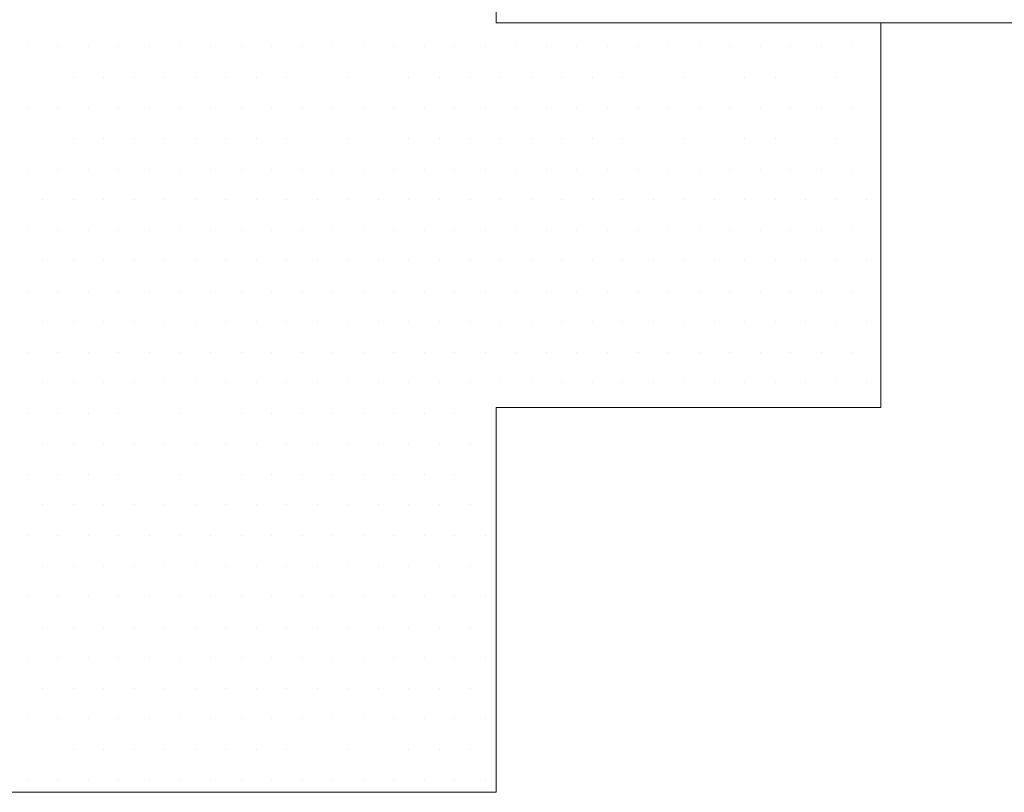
# Model space of a CAD drawing. Header units: metres. Extents: x 7168 to 12828, y 1523 to 3619.
# Tile 97 of 132: x 12085.7 to 12086.98, y 2136.93 to 2137.93. Entities that reach past the tile are written whole.
import ezdxf

# ---------------------------------------------------------------- set-up
doc = ezdxf.new("R2010")
doc.units = ezdxf.units.M
doc.layers.add('CIENKIE', color=4, linetype='Continuous')
doc.layers.add('GRUBE', color=7, linetype='Continuous')

msp = doc.modelspace()

# ---------------------------------------------------------------- linework, layer by layer
at = {"layer": 'CIENKIE', "color": 7, "lineweight": 0}
for p, q in [((12085.7082, 2137.8979, -17586.4959), (12085.7082, 2137.8979, -17586.4959)), ((12085.7479, 2137.8979, -17586.4959), (12085.7479, 2137.8979, -17586.4959)), ((12085.7876, 2137.8979, -17586.4959), (12085.7876, 2137.8979, -17586.4959)), ((12085.8273, 2137.8979, -17586.4959), (12085.8273, 2137.8979, -17586.4959)), ((12085.867, 2137.8979, -17586.4959), (12085.867, 2137.8979, -17586.4959)), ((12085.9066, 2137.8979, -17586.4959), (12085.9066, 2137.8979, -17586.4959)), ((12085.9463, 2137.8979, -17586.4959), (12085.9463, 2137.8979, -17586.4959)), ((12085.986, 2137.8979, -17586.4959), (12085.986, 2137.8979, -17586.4959)), ((12086.0257, 2137.8979, -17586.4959), (12086.0257, 2137.8979, -17586.4959)), ((12086.0654, 2137.8979, -17586.4959), (12086.0654, 2137.8979, -17586.4959)), ((12086.1051, 2137.8979, -17586.4959), (12086.1051, 2137.8979, -17586.4959)), ((12086.1448, 2137.8979, -17586.4959), (12086.1448, 2137.8979, -17586.4959)), ((12086.1845, 2137.8979, -17586.4959), (12086.1845, 2137.8979, -17586.4959)), ((12086.2241, 2137.8979, -17586.4959), (12086.2241, 2137.8979, -17586.4959)), ((12086.2638, 2137.8979, -17586.4959), (12086.2638, 2137.8979, -17586.4959)), ((12086.3035, 2137.8979, -17586.4959), (12086.3035, 2137.8979, -17586.4959)), ((12086.3432, 2137.8979, -17586.4959), (12086.3432, 2137.8979, -17586.4959)), ((12086.3829, 2137.8979, -17586.4959), (12086.3829, 2137.8979, -17586.4959)), ((12086.4226, 2137.8979, -17586.4959), (12086.4226, 2137.8979, -17586.4959)), ((12086.4623, 2137.8979, -17586.4959), (12086.4623, 2137.8979, -17586.4959)), ((12086.502, 2137.8979, -17586.4959), (12086.502, 2137.8979, -17586.4959)), ((12086.5416, 2137.8979, -17586.4959), (12086.5416, 2137.8979, -17586.4959)), ((12086.5813, 2137.8979, -17586.4959), (12086.5813, 2137.8979, -17586.4959)), ((12086.621, 2137.8979, -17586.4959), (12086.621, 2137.8979, -17586.4959)), ((12086.6607, 2137.8979, -17586.4959), (12086.6607, 2137.8979, -17586.4959)), ((12086.7004, 2137.8979, -17586.4959), (12086.7004, 2137.8979, -17586.4959)), ((12086.7401, 2137.8979, -17586.4959), (12086.7401, 2137.8979, -17586.4959)), ((12086.7798, 2137.8979, -17586.4959), (12086.7798, 2137.8979, -17586.4959)), ((12085.728, 2137.8582, -17586.4959), (12085.728, 2137.8582, -17586.4959)), ((12085.7677, 2137.8582, -17586.4959), (12085.7677, 2137.8582, -17586.4959)), ((12085.8074, 2137.8582, -17586.4959), (12085.8074, 2137.8582, -17586.4959)), ((12085.8471, 2137.8582, -17586.4959), (12085.8471, 2137.8582, -17586.4959)), ((12085.8868, 2137.8582, -17586.4959), (12085.8868, 2137.8582, -17586.4959)), ((12085.9265, 2137.8582, -17586.4959), (12085.9265, 2137.8582, -17586.4959)), ((12085.9662, 2137.8582, -17586.4959), (12085.9662, 2137.8582, -17586.4959)), ((12086.0059, 2137.8582, -17586.4959), (12086.0059, 2137.8582, -17586.4959)), ((12086.0455, 2137.8582, -17586.4959), (12086.0455, 2137.8582, -17586.4959)), ((12086.0852, 2137.8582, -17586.4959), (12086.0852, 2137.8582, -17586.4959)), ((12086.1249, 2137.8582, -17586.4959), (12086.1249, 2137.8582, -17586.4959)), ((12086.1646, 2137.8582, -17586.4959), (12086.1646, 2137.8582, -17586.4959)), ((12086.2043, 2137.8582, -17586.4959), (12086.2043, 2137.8582, -17586.4959)), ((12086.244, 2137.8582, -17586.4959), (12086.244, 2137.8582, -17586.4959)), ((12086.2837, 2137.8582, -17586.4959), (12086.2837, 2137.8582, -17586.4959)), ((12086.3234, 2137.8582, -17586.4959), (12086.3234, 2137.8582, -17586.4959)), ((12086.363, 2137.8582, -17586.4959), (12086.363, 2137.8582, -17586.4959)), ((12086.4027, 2137.8582, -17586.4959), (12086.4027, 2137.8582, -17586.4959)), ((12086.4424, 2137.8582, -17586.4959), (12086.4424, 2137.8582, -17586.4959)), ((12086.4821, 2137.8582, -17586.4959), (12086.4821, 2137.8582, -17586.4959)), ((12086.5218, 2137.8582, -17586.4959), (12086.5218, 2137.8582, -17586.4959)), ((12086.5615, 2137.8582, -17586.4959), (12086.5615, 2137.8582, -17586.4959)), ((12086.6012, 2137.8582, -17586.4959), (12086.6012, 2137.8582, -17586.4959)), ((12086.6409, 2137.8582, -17586.4959), (12086.6409, 2137.8582, -17586.4959)), ((12086.6805, 2137.8582, -17586.4959), (12086.6805, 2137.8582, -17586.4959)), ((12086.7202, 2137.8582, -17586.4959), (12086.7202, 2137.8582, -17586.4959)), ((12086.7599, 2137.8582, -17586.4959), (12086.7599, 2137.8582, -17586.4959)), ((12086.7996, 2137.8582, -17586.4959), (12086.7996, 2137.8582, -17586.4959)), ((12085.7082, 2137.8185, -17586.4959), (12085.7082, 2137.8185, -17586.4959)), ((12085.7479, 2137.8185, -17586.4959), (12085.7479, 2137.8185, -17586.4959)), ((12085.7876, 2137.8185, -17586.4959), (12085.7876, 2137.8185, -17586.4959)), ((12085.8273, 2137.8185, -17586.4959), (12085.8273, 2137.8185, -17586.4959)), ((12085.867, 2137.8185, -17586.4959), (12085.867, 2137.8185, -17586.4959)), ((12085.9066, 2137.8185, -17586.4959), (12085.9066, 2137.8185, -17586.4959)), ((12085.9463, 2137.8185, -17586.4959), (12085.9463, 2137.8185, -17586.4959)), ((12085.986, 2137.8185, -17586.4959), (12085.986, 2137.8185, -17586.4959)), ((12086.0257, 2137.8185, -17586.4959), (12086.0257, 2137.8185, -17586.4959)), ((12086.0654, 2137.8185, -17586.4959), (12086.0654, 2137.8185, -17586.4959)), ((12086.1051, 2137.8185, -17586.4959), (12086.1051, 2137.8185, -17586.4959)), ((12086.1448, 2137.8185, -17586.4959), (12086.1448, 2137.8185, -17586.4959)), ((12086.1845, 2137.8185, -17586.4959), (12086.1845, 2137.8185, -17586.4959)), ((12086.2241, 2137.8185, -17586.4959), (12086.2241, 2137.8185, -17586.4959)), ((12086.2638, 2137.8185, -17586.4959), (12086.2638, 2137.8185, -17586.4959)), ((12086.3035, 2137.8185, -17586.4959), (12086.3035, 2137.8185, -17586.4959)), ((12086.3432, 2137.8185, -17586.4959), (12086.3432, 2137.8185, -17586.4959)), ((12086.3829, 2137.8185, -17586.4959), (12086.3829, 2137.8185, -17586.4959)), ((12086.4226, 2137.8185, -17586.4959), (12086.4226, 2137.8185, -17586.4959)), ((12086.4623, 2137.8185, -17586.4959), (12086.4623, 2137.8185, -17586.4959)), ((12086.502, 2137.8185, -17586.4959), (12086.502, 2137.8185, -17586.4959)), ((12086.5416, 2137.8185, -17586.4959), (12086.5416, 2137.8185, -17586.4959)), ((12086.5813, 2137.8185, -17586.4959), (12086.5813, 2137.8185, -17586.4959)), ((12086.621, 2137.8185, -17586.4959), (12086.621, 2137.8185, -17586.4959)), ((12086.6607, 2137.8185, -17586.4959), (12086.6607, 2137.8185, -17586.4959)), ((12086.7004, 2137.8185, -17586.4959), (12086.7004, 2137.8185, -17586.4959)), ((12086.7401, 2137.8185, -17586.4959), (12086.7401, 2137.8185, -17586.4959)), ((12086.7798, 2137.8185, -17586.4959), (12086.7798, 2137.8185, -17586.4959)), ((12085.728, 2137.7788, -17586.4959), (12085.728, 2137.7788, -17586.4959)), ((12085.7677, 2137.7788, -17586.4959), (12085.7677, 2137.7788, -17586.4959)), ((12085.8074, 2137.7788, -17586.4959), (12085.8074, 2137.7788, -17586.4959)), ((12085.8471, 2137.7788, -17586.4959), (12085.8471, 2137.7788, -17586.4959)), ((12085.8868, 2137.7788, -17586.4959), (12085.8868, 2137.7788, -17586.4959)), ((12085.9265, 2137.7788, -17586.4959), (12085.9265, 2137.7788, -17586.4959)), ((12085.9662, 2137.7788, -17586.4959), (12085.9662, 2137.7788, -17586.4959)), ((12086.0059, 2137.7788, -17586.4959), (12086.0059, 2137.7788, -17586.4959)), ((12086.0455, 2137.7788, -17586.4959), (12086.0455, 2137.7788, -17586.4959)), ((12086.0852, 2137.7788, -17586.4959), (12086.0852, 2137.7788, -17586.4959)), ((12086.1249, 2137.7788, -17586.4959), (12086.1249, 2137.7788, -17586.4959)), ((12086.1646, 2137.7788, -17586.4959), (12086.1646, 2137.7788, -17586.4959)), ((12086.2043, 2137.7788, -17586.4959), (12086.2043, 2137.7788, -17586.4959)), ((12086.244, 2137.7788, -17586.4959), (12086.244, 2137.7788, -17586.4959)), ((12086.2837, 2137.7788, -17586.4959), (12086.2837, 2137.7788, -17586.4959)), ((12086.3234, 2137.7788, -17586.4959), (12086.3234, 2137.7788, -17586.4959)), ((12086.363, 2137.7788, -17586.4959), (12086.363, 2137.7788, -17586.4959)), ((12086.4027, 2137.7788, -17586.4959), (12086.4027, 2137.7788, -17586.4959)), ((12086.4424, 2137.7788, -17586.4959), (12086.4424, 2137.7788, -17586.4959)), ((12086.4821, 2137.7788, -17586.4959), (12086.4821, 2137.7788, -17586.4959)), ((12086.5218, 2137.7788, -17586.4959), (12086.5218, 2137.7788, -17586.4959)), ((12086.5615, 2137.7788, -17586.4959), (12086.5615, 2137.7788, -17586.4959)), ((12086.6012, 2137.7788, -17586.4959), (12086.6012, 2137.7788, -17586.4959)), ((12086.6409, 2137.7788, -17586.4959), (12086.6409, 2137.7788, -17586.4959)), ((12086.6805, 2137.7788, -17586.4959), (12086.6805, 2137.7788, -17586.4959)), ((12086.7202, 2137.7788, -17586.4959), (12086.7202, 2137.7788, -17586.4959)), ((12086.7599, 2137.7788, -17586.4959), (12086.7599, 2137.7788, -17586.4959)), ((12086.7996, 2137.7788, -17586.4959), (12086.7996, 2137.7788, -17586.4959)), ((12085.7082, 2137.7391, -17586.4959), (12085.7082, 2137.7391, -17586.4959)), ((12085.7479, 2137.7391, -17586.4959), (12085.7479, 2137.7391, -17586.4959)), ((12085.7876, 2137.7391, -17586.4959), (12085.7876, 2137.7391, -17586.4959)), ((12085.8273, 2137.7391, -17586.4959), (12085.8273, 2137.7391, -17586.4959)), ((12085.867, 2137.7391, -17586.4959), (12085.867, 2137.7391, -17586.4959)), ((12085.9066, 2137.7391, -17586.4959), (12085.9066, 2137.7391, -17586.4959)), ((12085.9463, 2137.7391, -17586.4959), (12085.9463, 2137.7391, -17586.4959)), ((12085.986, 2137.7391, -17586.4959), (12085.986, 2137.7391, -17586.4959)), ((12086.0257, 2137.7391, -17586.4959), (12086.0257, 2137.7391, -17586.4959)), ((12086.0654, 2137.7391, -17586.4959), (12086.0654, 2137.7391, -17586.4959)), ((12086.1051, 2137.7391, -17586.4959), (12086.1051, 2137.7391, -17586.4959)), ((12086.1448, 2137.7391, -17586.4959), (12086.1448, 2137.7391, -17586.4959)), ((12086.1845, 2137.7391, -17586.4959), (12086.1845, 2137.7391, -17586.4959)), ((12086.2241, 2137.7391, -17586.4959), (12086.2241, 2137.7391, -17586.4959)), ((12086.2638, 2137.7391, -17586.4959), (12086.2638, 2137.7391, -17586.4959)), ((12086.3035, 2137.7391, -17586.4959), (12086.3035, 2137.7391, -17586.4959)), ((12086.3432, 2137.7391, -17586.4959), (12086.3432, 2137.7391, -17586.4959)), ((12086.3829, 2137.7391, -17586.4959), (12086.3829, 2137.7391, -17586.4959)), ((12086.4226, 2137.7391, -17586.4959), (12086.4226, 2137.7391, -17586.4959)), ((12086.4623, 2137.7391, -17586.4959), (12086.4623, 2137.7391, -17586.4959)), ((12086.502, 2137.7391, -17586.4959), (12086.502, 2137.7391, -17586.4959)), ((12086.5416, 2137.7391, -17586.4959), (12086.5416, 2137.7391, -17586.4959)), ((12086.5813, 2137.7391, -17586.4959), (12086.5813, 2137.7391, -17586.4959)), ((12086.621, 2137.7391, -17586.4959), (12086.621, 2137.7391, -17586.4959)), ((12086.6607, 2137.7391, -17586.4959), (12086.6607, 2137.7391, -17586.4959)), ((12086.7004, 2137.7391, -17586.4959), (12086.7004, 2137.7391, -17586.4959)), ((12086.7401, 2137.7391, -17586.4959), (12086.7401, 2137.7391, -17586.4959)), ((12086.7798, 2137.7391, -17586.4959), (12086.7798, 2137.7391, -17586.4959)), ((12085.728, 2137.6995, -17586.4959), (12085.728, 2137.6995, -17586.4959)), ((12085.7677, 2137.6995, -17586.4959), (12085.7677, 2137.6995, -17586.4959)), ((12085.8074, 2137.6995, -17586.4959), (12085.8074, 2137.6995, -17586.4959)), ((12085.8471, 2137.6995, -17586.4959), (12085.8471, 2137.6995, -17586.4959)), ((12085.8868, 2137.6995, -17586.4959), (12085.8868, 2137.6995, -17586.4959)), ((12085.9265, 2137.6995, -17586.4959), (12085.9265, 2137.6995, -17586.4959)), ((12085.9662, 2137.6995, -17586.4959), (12085.9662, 2137.6995, -17586.4959)), ((12086.0059, 2137.6995, -17586.4959), (12086.0059, 2137.6995, -17586.4959)), ((12086.0455, 2137.6995, -17586.4959), (12086.0455, 2137.6995, -17586.4959)), ((12086.0852, 2137.6995, -17586.4959), (12086.0852, 2137.6995, -17586.4959)), ((12086.1249, 2137.6995, -17586.4959), (12086.1249, 2137.6995, -17586.4959)), ((12086.1646, 2137.6995, -17586.4959), (12086.1646, 2137.6995, -17586.4959)), ((12086.2043, 2137.6995, -17586.4959), (12086.2043, 2137.6995, -17586.4959)), ((12086.244, 2137.6995, -17586.4959), (12086.244, 2137.6995, -17586.4959)), ((12086.2837, 2137.6995, -17586.4959), (12086.2837, 2137.6995, -17586.4959)), ((12086.3234, 2137.6995, -17586.4959), (12086.3234, 2137.6995, -17586.4959)), ((12086.363, 2137.6995, -17586.4959), (12086.363, 2137.6995, -17586.4959)), ((12086.4027, 2137.6995, -17586.4959), (12086.4027, 2137.6995, -17586.4959)), ((12086.4424, 2137.6995, -17586.4959), (12086.4424, 2137.6995, -17586.4959)), ((12086.4821, 2137.6995, -17586.4959), (12086.4821, 2137.6995, -17586.4959)), ((12086.5218, 2137.6995, -17586.4959), (12086.5218, 2137.6995, -17586.4959)), ((12086.5615, 2137.6995, -17586.4959), (12086.5615, 2137.6995, -17586.4959)), ((12086.6012, 2137.6995, -17586.4959), (12086.6012, 2137.6995, -17586.4959)), ((12086.6409, 2137.6995, -17586.4959), (12086.6409, 2137.6995, -17586.4959)), ((12086.6805, 2137.6995, -17586.4959), (12086.6805, 2137.6995, -17586.4959)), ((12086.7202, 2137.6995, -17586.4959), (12086.7202, 2137.6995, -17586.4959)), ((12086.7599, 2137.6995, -17586.4959), (12086.7599, 2137.6995, -17586.4959)), ((12086.7996, 2137.6995, -17586.4959), (12086.7996, 2137.6995, -17586.4959)), ((12085.7082, 2137.6598, -17586.4959), (12085.7082, 2137.6598, -17586.4959)), ((12085.7479, 2137.6598, -17586.4959), (12085.7479, 2137.6598, -17586.4959)), ((12085.7876, 2137.6598, -17586.4959), (12085.7876, 2137.6598, -17586.4959)), ((12085.8273, 2137.6598, -17586.4959), (12085.8273, 2137.6598, -17586.4959)), ((12085.867, 2137.6598, -17586.4959), (12085.867, 2137.6598, -17586.4959)), ((12085.9066, 2137.6598, -17586.4959), (12085.9066, 2137.6598, -17586.4959)), ((12085.9463, 2137.6598, -17586.4959), (12085.9463, 2137.6598, -17586.4959)), ((12085.986, 2137.6598, -17586.4959), (12085.986, 2137.6598, -17586.4959)), ((12086.0257, 2137.6598, -17586.4959), (12086.0257, 2137.6598, -17586.4959)), ((12086.0654, 2137.6598, -17586.4959), (12086.0654, 2137.6598, -17586.4959)), ((12086.1051, 2137.6598, -17586.4959), (12086.1051, 2137.6598, -17586.4959)), ((12086.1448, 2137.6598, -17586.4959), (12086.1448, 2137.6598, -17586.4959)), ((12086.1845, 2137.6598, -17586.4959), (12086.1845, 2137.6598, -17586.4959)), ((12086.2241, 2137.6598, -17586.4959), (12086.2241, 2137.6598, -17586.4959)), ((12086.2638, 2137.6598, -17586.4959), (12086.2638, 2137.6598, -17586.4959)), ((12086.3035, 2137.6598, -17586.4959), (12086.3035, 2137.6598, -17586.4959)), ((12086.3432, 2137.6598, -17586.4959), (12086.3432, 2137.6598, -17586.4959)), ((12086.3829, 2137.6598, -17586.4959), (12086.3829, 2137.6598, -17586.4959)), ((12086.4226, 2137.6598, -17586.4959), (12086.4226, 2137.6598, -17586.4959)), ((12086.4623, 2137.6598, -17586.4959), (12086.4623, 2137.6598, -17586.4959)), ((12086.502, 2137.6598, -17586.4959), (12086.502, 2137.6598, -17586.4959)), ((12086.5416, 2137.6598, -17586.4959), (12086.5416, 2137.6598, -17586.4959)), ((12086.5813, 2137.6598, -17586.4959), (12086.5813, 2137.6598, -17586.4959)), ((12086.621, 2137.6598, -17586.4959), (12086.621, 2137.6598, -17586.4959)), ((12086.6607, 2137.6598, -17586.4959), (12086.6607, 2137.6598, -17586.4959)), ((12086.7004, 2137.6598, -17586.4959), (12086.7004, 2137.6598, -17586.4959)), ((12086.7401, 2137.6598, -17586.4959), (12086.7401, 2137.6598, -17586.4959)), ((12086.7798, 2137.6598, -17586.4959), (12086.7798, 2137.6598, -17586.4959)), ((12085.728, 2137.6201, -17586.4959), (12085.728, 2137.6201, -17586.4959)), ((12085.7677, 2137.6201, -17586.4959), (12085.7677, 2137.6201, -17586.4959)), ((12085.8074, 2137.6201, -17586.4959), (12085.8074, 2137.6201, -17586.4959)), ((12085.8471, 2137.6201, -17586.4959), (12085.8471, 2137.6201, -17586.4959)), ((12085.8868, 2137.6201, -17586.4959), (12085.8868, 2137.6201, -17586.4959)), ((12085.9265, 2137.6201, -17586.4959), (12085.9265, 2137.6201, -17586.4959)), ((12085.9662, 2137.6201, -17586.4959), (12085.9662, 2137.6201, -17586.4959)), ((12086.0059, 2137.6201, -17586.4959), (12086.0059, 2137.6201, -17586.4959)), ((12086.0455, 2137.6201, -17586.4959), (12086.0455, 2137.6201, -17586.4959)), ((12086.0852, 2137.6201, -17586.4959), (12086.0852, 2137.6201, -17586.4959)), ((12086.1249, 2137.6201, -17586.4959), (12086.1249, 2137.6201, -17586.4959)), ((12086.1646, 2137.6201, -17586.4959), (12086.1646, 2137.6201, -17586.4959)), ((12086.2043, 2137.6201, -17586.4959), (12086.2043, 2137.6201, -17586.4959)), ((12086.244, 2137.6201, -17586.4959), (12086.244, 2137.6201, -17586.4959)), ((12086.2837, 2137.6201, -17586.4959), (12086.2837, 2137.6201, -17586.4959)), ((12086.3234, 2137.6201, -17586.4959), (12086.3234, 2137.6201, -17586.4959)), ((12086.363, 2137.6201, -17586.4959), (12086.363, 2137.6201, -17586.4959)), ((12086.4027, 2137.6201, -17586.4959), (12086.4027, 2137.6201, -17586.4959)), ((12086.4424, 2137.6201, -17586.4959), (12086.4424, 2137.6201, -17586.4959)), ((12086.4821, 2137.6201, -17586.4959), (12086.4821, 2137.6201, -17586.4959)), ((12086.5218, 2137.6201, -17586.4959), (12086.5218, 2137.6201, -17586.4959)), ((12086.5615, 2137.6201, -17586.4959), (12086.5615, 2137.6201, -17586.4959)), ((12086.6012, 2137.6201, -17586.4959), (12086.6012, 2137.6201, -17586.4959)), ((12086.6409, 2137.6201, -17586.4959), (12086.6409, 2137.6201, -17586.4959)), ((12086.6805, 2137.6201, -17586.4959), (12086.6805, 2137.6201, -17586.4959)), ((12086.7202, 2137.6201, -17586.4959), (12086.7202, 2137.6201, -17586.4959)), ((12086.7599, 2137.6201, -17586.4959), (12086.7599, 2137.6201, -17586.4959)), ((12086.7996, 2137.6201, -17586.4959), (12086.7996, 2137.6201, -17586.4959)), ((12085.7082, 2137.5804, -17586.4959), (12085.7082, 2137.5804, -17586.4959)), ((12085.7479, 2137.5804, -17586.4959), (12085.7479, 2137.5804, -17586.4959)), ((12085.7876, 2137.5804, -17586.4959), (12085.7876, 2137.5804, -17586.4959)), ((12085.8273, 2137.5804, -17586.4959), (12085.8273, 2137.5804, -17586.4959)), ((12085.867, 2137.5804, -17586.4959), (12085.867, 2137.5804, -17586.4959)), ((12085.9066, 2137.5804, -17586.4959), (12085.9066, 2137.5804, -17586.4959)), ((12085.9463, 2137.5804, -17586.4959), (12085.9463, 2137.5804, -17586.4959)), ((12085.986, 2137.5804, -17586.4959), (12085.986, 2137.5804, -17586.4959)), ((12086.0257, 2137.5804, -17586.4959), (12086.0257, 2137.5804, -17586.4959)), ((12086.0654, 2137.5804, -17586.4959), (12086.0654, 2137.5804, -17586.4959)), ((12086.1051, 2137.5804, -17586.4959), (12086.1051, 2137.5804, -17586.4959)), ((12086.1448, 2137.5804, -17586.4959), (12086.1448, 2137.5804, -17586.4959)), ((12086.1845, 2137.5804, -17586.4959), (12086.1845, 2137.5804, -17586.4959)), ((12086.2241, 2137.5804, -17586.4959), (12086.2241, 2137.5804, -17586.4959)), ((12086.2638, 2137.5804, -17586.4959), (12086.2638, 2137.5804, -17586.4959)), ((12086.3035, 2137.5804, -17586.4959), (12086.3035, 2137.5804, -17586.4959)), ((12086.3432, 2137.5804, -17586.4959), (12086.3432, 2137.5804, -17586.4959)), ((12086.3829, 2137.5804, -17586.4959), (12086.3829, 2137.5804, -17586.4959)), ((12086.4226, 2137.5804, -17586.4959), (12086.4226, 2137.5804, -17586.4959)), ((12086.4623, 2137.5804, -17586.4959), (12086.4623, 2137.5804, -17586.4959)), ((12086.502, 2137.5804, -17586.4959), (12086.502, 2137.5804, -17586.4959)), ((12086.5416, 2137.5804, -17586.4959), (12086.5416, 2137.5804, -17586.4959)), ((12086.5813, 2137.5804, -17586.4959), (12086.5813, 2137.5804, -17586.4959)), ((12086.621, 2137.5804, -17586.4959), (12086.621, 2137.5804, -17586.4959)), ((12086.6607, 2137.5804, -17586.4959), (12086.6607, 2137.5804, -17586.4959)), ((12086.7004, 2137.5804, -17586.4959), (12086.7004, 2137.5804, -17586.4959)), ((12086.7401, 2137.5804, -17586.4959), (12086.7401, 2137.5804, -17586.4959)), ((12086.7798, 2137.5804, -17586.4959), (12086.7798, 2137.5804, -17586.4959)), ((12085.728, 2137.5407, -17586.4959), (12085.728, 2137.5407, -17586.4959)), ((12085.7677, 2137.5407, -17586.4959), (12085.7677, 2137.5407, -17586.4959)), ((12085.8074, 2137.5407, -17586.4959), (12085.8074, 2137.5407, -17586.4959)), ((12085.8471, 2137.5407, -17586.4959), (12085.8471, 2137.5407, -17586.4959)), ((12085.8868, 2137.5407, -17586.4959), (12085.8868, 2137.5407, -17586.4959)), ((12085.9265, 2137.5407, -17586.4959), (12085.9265, 2137.5407, -17586.4959)), ((12085.9662, 2137.5407, -17586.4959), (12085.9662, 2137.5407, -17586.4959)), ((12086.0059, 2137.5407, -17586.4959), (12086.0059, 2137.5407, -17586.4959)), ((12086.0455, 2137.5407, -17586.4959), (12086.0455, 2137.5407, -17586.4959)), ((12086.0852, 2137.5407, -17586.4959), (12086.0852, 2137.5407, -17586.4959)), ((12086.1249, 2137.5407, -17586.4959), (12086.1249, 2137.5407, -17586.4959)), ((12086.1646, 2137.5407, -17586.4959), (12086.1646, 2137.5407, -17586.4959)), ((12086.2043, 2137.5407, -17586.4959), (12086.2043, 2137.5407, -17586.4959)), ((12086.244, 2137.5407, -17586.4959), (12086.244, 2137.5407, -17586.4959)), ((12086.2837, 2137.5407, -17586.4959), (12086.2837, 2137.5407, -17586.4959)), ((12086.3234, 2137.5407, -17586.4959), (12086.3234, 2137.5407, -17586.4959)), ((12086.363, 2137.5407, -17586.4959), (12086.363, 2137.5407, -17586.4959)), ((12086.4027, 2137.5407, -17586.4959), (12086.4027, 2137.5407, -17586.4959)), ((12086.4424, 2137.5407, -17586.4959), (12086.4424, 2137.5407, -17586.4959)), ((12086.4821, 2137.5407, -17586.4959), (12086.4821, 2137.5407, -17586.4959)), ((12086.5218, 2137.5407, -17586.4959), (12086.5218, 2137.5407, -17586.4959)), ((12086.5615, 2137.5407, -17586.4959), (12086.5615, 2137.5407, -17586.4959)), ((12086.6012, 2137.5407, -17586.4959), (12086.6012, 2137.5407, -17586.4959)), ((12086.6409, 2137.5407, -17586.4959), (12086.6409, 2137.5407, -17586.4959)), ((12086.6805, 2137.5407, -17586.4959), (12086.6805, 2137.5407, -17586.4959)), ((12086.7202, 2137.5407, -17586.4959), (12086.7202, 2137.5407, -17586.4959)), ((12086.7599, 2137.5407, -17586.4959), (12086.7599, 2137.5407, -17586.4959)), ((12086.7996, 2137.5407, -17586.4959), (12086.7996, 2137.5407, -17586.4959)), ((12085.7082, 2137.501, -17586.4959), (12085.7082, 2137.501, -17586.4959)), ((12085.7479, 2137.501, -17586.4959), (12085.7479, 2137.501, -17586.4959)), ((12085.7876, 2137.501, -17586.4959), (12085.7876, 2137.501, -17586.4959)), ((12085.8273, 2137.501, -17586.4959), (12085.8273, 2137.501, -17586.4959)), ((12085.867, 2137.501, -17586.4959), (12085.867, 2137.501, -17586.4959)), ((12085.9066, 2137.501, -17586.4959), (12085.9066, 2137.501, -17586.4959)), ((12085.9463, 2137.501, -17586.4959), (12085.9463, 2137.501, -17586.4959)), ((12085.986, 2137.501, -17586.4959), (12085.986, 2137.501, -17586.4959)), ((12086.0257, 2137.501, -17586.4959), (12086.0257, 2137.501, -17586.4959)), ((12086.0654, 2137.501, -17586.4959), (12086.0654, 2137.501, -17586.4959)), ((12086.1051, 2137.501, -17586.4959), (12086.1051, 2137.501, -17586.4959)), ((12086.1448, 2137.501, -17586.4959), (12086.1448, 2137.501, -17586.4959)), ((12086.1845, 2137.501, -17586.4959), (12086.1845, 2137.501, -17586.4959)), ((12086.2241, 2137.501, -17586.4959), (12086.2241, 2137.501, -17586.4959)), ((12086.2638, 2137.501, -17586.4959), (12086.2638, 2137.501, -17586.4959)), ((12086.3035, 2137.501, -17586.4959), (12086.3035, 2137.501, -17586.4959)), ((12086.3432, 2137.501, -17586.4959), (12086.3432, 2137.501, -17586.4959)), ((12086.3829, 2137.501, -17586.4959), (12086.3829, 2137.501, -17586.4959)), ((12086.4226, 2137.501, -17586.4959), (12086.4226, 2137.501, -17586.4959)), ((12086.4623, 2137.501, -17586.4959), (12086.4623, 2137.501, -17586.4959)), ((12086.502, 2137.501, -17586.4959), (12086.502, 2137.501, -17586.4959)), ((12086.5416, 2137.501, -17586.4959), (12086.5416, 2137.501, -17586.4959)), ((12086.5813, 2137.501, -17586.4959), (12086.5813, 2137.501, -17586.4959)), ((12086.621, 2137.501, -17586.4959), (12086.621, 2137.501, -17586.4959)), ((12086.6607, 2137.501, -17586.4959), (12086.6607, 2137.501, -17586.4959)), ((12086.7004, 2137.501, -17586.4959), (12086.7004, 2137.501, -17586.4959)), ((12086.7401, 2137.501, -17586.4959), (12086.7401, 2137.501, -17586.4959)), ((12086.7798, 2137.501, -17586.4959), (12086.7798, 2137.501, -17586.4959)), ((12085.728, 2137.4613, -17586.4959), (12085.728, 2137.4613, -17586.4959)), ((12085.7677, 2137.4613, -17586.4959), (12085.7677, 2137.4613, -17586.4959)), ((12085.8074, 2137.4613, -17586.4959), (12085.8074, 2137.4613, -17586.4959)), ((12085.8471, 2137.4613, -17586.4959), (12085.8471, 2137.4613, -17586.4959)), ((12085.8868, 2137.4613, -17586.4959), (12085.8868, 2137.4613, -17586.4959)), ((12085.9265, 2137.4613, -17586.4959), (12085.9265, 2137.4613, -17586.4959)), ((12085.9662, 2137.4613, -17586.4959), (12085.9662, 2137.4613, -17586.4959)), ((12086.0059, 2137.4613, -17586.4959), (12086.0059, 2137.4613, -17586.4959)), ((12086.0455, 2137.4613, -17586.4959), (12086.0455, 2137.4613, -17586.4959)), ((12086.0852, 2137.4613, -17586.4959), (12086.0852, 2137.4613, -17586.4959)), ((12086.1249, 2137.4613, -17586.4959), (12086.1249, 2137.4613, -17586.4959)), ((12086.1646, 2137.4613, -17586.4959), (12086.1646, 2137.4613, -17586.4959)), ((12086.2043, 2137.4613, -17586.4959), (12086.2043, 2137.4613, -17586.4959)), ((12086.244, 2137.4613, -17586.4959), (12086.244, 2137.4613, -17586.4959)), ((12086.2837, 2137.4613, -17586.4959), (12086.2837, 2137.4613, -17586.4959)), ((12086.3234, 2137.4613, -17586.4959), (12086.3234, 2137.4613, -17586.4959)), ((12086.363, 2137.4613, -17586.4959), (12086.363, 2137.4613, -17586.4959)), ((12086.4027, 2137.4613, -17586.4959), (12086.4027, 2137.4613, -17586.4959)), ((12086.4424, 2137.4613, -17586.4959), (12086.4424, 2137.4613, -17586.4959)), ((12086.4821, 2137.4613, -17586.4959), (12086.4821, 2137.4613, -17586.4959)), ((12086.5218, 2137.4613, -17586.4959), (12086.5218, 2137.4613, -17586.4959)), ((12086.5615, 2137.4613, -17586.4959), (12086.5615, 2137.4613, -17586.4959)), ((12086.6012, 2137.4613, -17586.4959), (12086.6012, 2137.4613, -17586.4959)), ((12086.6409, 2137.4613, -17586.4959), (12086.6409, 2137.4613, -17586.4959)), ((12086.6805, 2137.4613, -17586.4959), (12086.6805, 2137.4613, -17586.4959)), ((12086.7202, 2137.4613, -17586.4959), (12086.7202, 2137.4613, -17586.4959)), ((12086.7599, 2137.4613, -17586.4959), (12086.7599, 2137.4613, -17586.4959)), ((12086.7996, 2137.4613, -17586.4959), (12086.7996, 2137.4613, -17586.4959)), ((12085.7082, 2137.4216, -17586.4959), (12085.7082, 2137.4216, -17586.4959)), ((12085.7479, 2137.4216, -17586.4959), (12085.7479, 2137.4216, -17586.4959)), ((12085.7876, 2137.4216, -17586.4959), (12085.7876, 2137.4216, -17586.4959)), ((12085.8273, 2137.4216, -17586.4959), (12085.8273, 2137.4216, -17586.4959)), ((12085.867, 2137.4216, -17586.4959), (12085.867, 2137.4216, -17586.4959)), ((12085.9066, 2137.4216, -17586.4959), (12085.9066, 2137.4216, -17586.4959)), ((12085.9463, 2137.4216, -17586.4959), (12085.9463, 2137.4216, -17586.4959)), ((12085.986, 2137.4216, -17586.4959), (12085.986, 2137.4216, -17586.4959)), ((12086.0257, 2137.4216, -17586.4959), (12086.0257, 2137.4216, -17586.4959)), ((12086.0654, 2137.4216, -17586.4959), (12086.0654, 2137.4216, -17586.4959)), ((12086.1051, 2137.4216, -17586.4959), (12086.1051, 2137.4216, -17586.4959)), ((12086.1448, 2137.4216, -17586.4959), (12086.1448, 2137.4216, -17586.4959)), ((12086.1845, 2137.4216, -17586.4959), (12086.1845, 2137.4216, -17586.4959)), ((12086.2241, 2137.4216, -17586.4959), (12086.2241, 2137.4216, -17586.4959)), ((12086.2638, 2137.4216, -17586.4959), (12086.2638, 2137.4216, -17586.4959)), ((12086.3035, 2137.4216, -17586.4959), (12086.3035, 2137.4216, -17586.4959)), ((12085.728, 2137.382, -17586.4959), (12085.728, 2137.382, -17586.4959)), ((12085.7677, 2137.382, -17586.4959), (12085.7677, 2137.382, -17586.4959)), ((12085.8074, 2137.382, -17586.4959), (12085.8074, 2137.382, -17586.4959)), ((12085.8471, 2137.382, -17586.4959), (12085.8471, 2137.382, -17586.4959)), ((12085.8868, 2137.382, -17586.4959), (12085.8868, 2137.382, -17586.4959)), ((12085.9265, 2137.382, -17586.4959), (12085.9265, 2137.382, -17586.4959)), ((12085.9662, 2137.382, -17586.4959), (12085.9662, 2137.382, -17586.4959)), ((12086.0059, 2137.382, -17586.4959), (12086.0059, 2137.382, -17586.4959)), ((12086.0455, 2137.382, -17586.4959), (12086.0455, 2137.382, -17586.4959)), ((12086.0852, 2137.382, -17586.4959), (12086.0852, 2137.382, -17586.4959)), ((12086.1249, 2137.382, -17586.4959), (12086.1249, 2137.382, -17586.4959)), ((12086.1646, 2137.382, -17586.4959), (12086.1646, 2137.382, -17586.4959)), ((12086.2043, 2137.382, -17586.4959), (12086.2043, 2137.382, -17586.4959)), ((12086.244, 2137.382, -17586.4959), (12086.244, 2137.382, -17586.4959)), ((12086.2837, 2137.382, -17586.4959), (12086.2837, 2137.382, -17586.4959)), ((12085.7082, 2137.3423, -17586.4959), (12085.7082, 2137.3423, -17586.4959)), ((12085.7479, 2137.3423, -17586.4959), (12085.7479, 2137.3423, -17586.4959)), ((12085.7876, 2137.3423, -17586.4959), (12085.7876, 2137.3423, -17586.4959)), ((12085.8273, 2137.3423, -17586.4959), (12085.8273, 2137.3423, -17586.4959)), ((12085.867, 2137.3423, -17586.4959), (12085.867, 2137.3423, -17586.4959)), ((12085.9066, 2137.3423, -17586.4959), (12085.9066, 2137.3423, -17586.4959)), ((12085.9463, 2137.3423, -17586.4959), (12085.9463, 2137.3423, -17586.4959)), ((12085.986, 2137.3423, -17586.4959), (12085.986, 2137.3423, -17586.4959)), ((12086.0257, 2137.3423, -17586.4959), (12086.0257, 2137.3423, -17586.4959)), ((12086.0654, 2137.3423, -17586.4959), (12086.0654, 2137.3423, -17586.4959)), ((12086.1051, 2137.3423, -17586.4959), (12086.1051, 2137.3423, -17586.4959)), ((12086.1448, 2137.3423, -17586.4959), (12086.1448, 2137.3423, -17586.4959)), ((12086.1845, 2137.3423, -17586.4959), (12086.1845, 2137.3423, -17586.4959)), ((12086.2241, 2137.3423, -17586.4959), (12086.2241, 2137.3423, -17586.4959)), ((12086.2638, 2137.3423, -17586.4959), (12086.2638, 2137.3423, -17586.4959)), ((12086.3035, 2137.3423, -17586.4959), (12086.3035, 2137.3423, -17586.4959)), ((12085.728, 2137.3026, -17586.4959), (12085.728, 2137.3026, -17586.4959)), ((12085.7677, 2137.3026, -17586.4959), (12085.7677, 2137.3026, -17586.4959)), ((12085.8074, 2137.3026, -17586.4959), (12085.8074, 2137.3026, -17586.4959)), ((12085.8471, 2137.3026, -17586.4959), (12085.8471, 2137.3026, -17586.4959)), ((12085.8868, 2137.3026, -17586.4959), (12085.8868, 2137.3026, -17586.4959)), ((12085.9265, 2137.3026, -17586.4959), (12085.9265, 2137.3026, -17586.4959)), ((12085.9662, 2137.3026, -17586.4959), (12085.9662, 2137.3026, -17586.4959)), ((12086.0059, 2137.3026, -17586.4959), (12086.0059, 2137.3026, -17586.4959)), ((12086.0455, 2137.3026, -17586.4959), (12086.0455, 2137.3026, -17586.4959)), ((12086.0852, 2137.3026, -17586.4959), (12086.0852, 2137.3026, -17586.4959)), ((12086.1249, 2137.3026, -17586.4959), (12086.1249, 2137.3026, -17586.4959)), ((12086.1646, 2137.3026, -17586.4959), (12086.1646, 2137.3026, -17586.4959)), ((12086.2043, 2137.3026, -17586.4959), (12086.2043, 2137.3026, -17586.4959)), ((12086.244, 2137.3026, -17586.4959), (12086.244, 2137.3026, -17586.4959)), ((12086.2837, 2137.3026, -17586.4959), (12086.2837, 2137.3026, -17586.4959)), ((12085.7082, 2137.2629, -17586.4959), (12085.7082, 2137.2629, -17586.4959)), ((12085.7479, 2137.2629, -17586.4959), (12085.7479, 2137.2629, -17586.4959)), ((12085.7876, 2137.2629, -17586.4959), (12085.7876, 2137.2629, -17586.4959)), ((12085.8273, 2137.2629, -17586.4959), (12085.8273, 2137.2629, -17586.4959)), ((12085.867, 2137.2629, -17586.4959), (12085.867, 2137.2629, -17586.4959)), ((12085.9066, 2137.2629, -17586.4959), (12085.9066, 2137.2629, -17586.4959)), ((12085.9463, 2137.2629, -17586.4959), (12085.9463, 2137.2629, -17586.4959)), ((12085.986, 2137.2629, -17586.4959), (12085.986, 2137.2629, -17586.4959)), ((12086.0257, 2137.2629, -17586.4959), (12086.0257, 2137.2629, -17586.4959)), ((12086.0654, 2137.2629, -17586.4959), (12086.0654, 2137.2629, -17586.4959)), ((12086.1051, 2137.2629, -17586.4959), (12086.1051, 2137.2629, -17586.4959)), ((12086.1448, 2137.2629, -17586.4959), (12086.1448, 2137.2629, -17586.4959)), ((12086.1845, 2137.2629, -17586.4959), (12086.1845, 2137.2629, -17586.4959)), ((12086.2241, 2137.2629, -17586.4959), (12086.2241, 2137.2629, -17586.4959)), ((12086.2638, 2137.2629, -17586.4959), (12086.2638, 2137.2629, -17586.4959)), ((12086.3035, 2137.2629, -17586.4959), (12086.3035, 2137.2629, -17586.4959)), ((12085.728, 2137.2232, -17586.4959), (12085.728, 2137.2232, -17586.4959)), ((12085.7677, 2137.2232, -17586.4959), (12085.7677, 2137.2232, -17586.4959)), ((12085.8074, 2137.2232, -17586.4959), (12085.8074, 2137.2232, -17586.4959)), ((12085.8471, 2137.2232, -17586.4959), (12085.8471, 2137.2232, -17586.4959)), ((12085.8868, 2137.2232, -17586.4959), (12085.8868, 2137.2232, -17586.4959)), ((12085.9265, 2137.2232, -17586.4959), (12085.9265, 2137.2232, -17586.4959)), ((12085.9662, 2137.2232, -17586.4959), (12085.9662, 2137.2232, -17586.4959)), ((12086.0059, 2137.2232, -17586.4959), (12086.0059, 2137.2232, -17586.4959)), ((12086.0455, 2137.2232, -17586.4959), (12086.0455, 2137.2232, -17586.4959)), ((12086.0852, 2137.2232, -17586.4959), (12086.0852, 2137.2232, -17586.4959)), ((12086.1249, 2137.2232, -17586.4959), (12086.1249, 2137.2232, -17586.4959)), ((12086.1646, 2137.2232, -17586.4959), (12086.1646, 2137.2232, -17586.4959)), ((12086.2043, 2137.2232, -17586.4959), (12086.2043, 2137.2232, -17586.4959)), ((12086.244, 2137.2232, -17586.4959), (12086.244, 2137.2232, -17586.4959)), ((12086.2837, 2137.2232, -17586.4959), (12086.2837, 2137.2232, -17586.4959)), ((12085.7082, 2137.1835, -17586.4959), (12085.7082, 2137.1835, -17586.4959)), ((12085.7479, 2137.1835, -17586.4959), (12085.7479, 2137.1835, -17586.4959)), ((12085.7876, 2137.1835, -17586.4959), (12085.7876, 2137.1835, -17586.4959)), ((12085.8273, 2137.1835, -17586.4959), (12085.8273, 2137.1835, -17586.4959)), ((12085.867, 2137.1835, -17586.4959), (12085.867, 2137.1835, -17586.4959)), ((12085.9066, 2137.1835, -17586.4959), (12085.9066, 2137.1835, -17586.4959)), ((12085.9463, 2137.1835, -17586.4959), (12085.9463, 2137.1835, -17586.4959)), ((12085.986, 2137.1835, -17586.4959), (12085.986, 2137.1835, -17586.4959)), ((12086.0257, 2137.1835, -17586.4959), (12086.0257, 2137.1835, -17586.4959)), ((12086.0654, 2137.1835, -17586.4959), (12086.0654, 2137.1835, -17586.4959)), ((12086.1051, 2137.1835, -17586.4959), (12086.1051, 2137.1835, -17586.4959)), ((12086.1448, 2137.1835, -17586.4959), (12086.1448, 2137.1835, -17586.4959)), ((12086.1845, 2137.1835, -17586.4959), (12086.1845, 2137.1835, -17586.4959)), ((12086.2241, 2137.1835, -17586.4959), (12086.2241, 2137.1835, -17586.4959)), ((12086.2638, 2137.1835, -17586.4959), (12086.2638, 2137.1835, -17586.4959)), ((12086.3035, 2137.1835, -17586.4959), (12086.3035, 2137.1835, -17586.4959)), ((12085.728, 2137.1438, -17586.4959), (12085.728, 2137.1438, -17586.4959)), ((12085.7677, 2137.1438, -17586.4959), (12085.7677, 2137.1438, -17586.4959)), ((12085.8074, 2137.1438, -17586.4959), (12085.8074, 2137.1438, -17586.4959)), ((12085.8471, 2137.1438, -17586.4959), (12085.8471, 2137.1438, -17586.4959)), ((12085.8868, 2137.1438, -17586.4959), (12085.8868, 2137.1438, -17586.4959)), ((12085.9265, 2137.1438, -17586.4959), (12085.9265, 2137.1438, -17586.4959)), ((12085.9662, 2137.1438, -17586.4959), (12085.9662, 2137.1438, -17586.4959)), ((12086.0059, 2137.1438, -17586.4959), (12086.0059, 2137.1438, -17586.4959)), ((12086.0455, 2137.1438, -17586.4959), (12086.0455, 2137.1438, -17586.4959)), ((12086.0852, 2137.1438, -17586.4959), (12086.0852, 2137.1438, -17586.4959)), ((12086.1249, 2137.1438, -17586.4959), (12086.1249, 2137.1438, -17586.4959)), ((12086.1646, 2137.1438, -17586.4959), (12086.1646, 2137.1438, -17586.4959)), ((12086.2043, 2137.1438, -17586.4959), (12086.2043, 2137.1438, -17586.4959)), ((12086.244, 2137.1438, -17586.4959), (12086.244, 2137.1438, -17586.4959)), ((12086.2837, 2137.1438, -17586.4959), (12086.2837, 2137.1438, -17586.4959)), ((12085.7082, 2137.1041, -17586.4959), (12085.7082, 2137.1041, -17586.4959)), ((12085.7479, 2137.1041, -17586.4959), (12085.7479, 2137.1041, -17586.4959)), ((12085.7876, 2137.1041, -17586.4959), (12085.7876, 2137.1041, -17586.4959)), ((12085.8273, 2137.1041, -17586.4959), (12085.8273, 2137.1041, -17586.4959)), ((12085.867, 2137.1041, -17586.4959), (12085.867, 2137.1041, -17586.4959)), ((12085.9066, 2137.1041, -17586.4959), (12085.9066, 2137.1041, -17586.4959)), ((12085.9463, 2137.1041, -17586.4959), (12085.9463, 2137.1041, -17586.4959)), ((12085.986, 2137.1041, -17586.4959), (12085.986, 2137.1041, -17586.4959)), ((12086.0257, 2137.1041, -17586.4959), (12086.0257, 2137.1041, -17586.4959)), ((12086.0654, 2137.1041, -17586.4959), (12086.0654, 2137.1041, -17586.4959)), ((12086.1051, 2137.1041, -17586.4959), (12086.1051, 2137.1041, -17586.4959)), ((12086.1448, 2137.1041, -17586.4959), (12086.1448, 2137.1041, -17586.4959)), ((12086.1845, 2137.1041, -17586.4959), (12086.1845, 2137.1041, -17586.4959)), ((12086.2241, 2137.1041, -17586.4959), (12086.2241, 2137.1041, -17586.4959)), ((12086.2638, 2137.1041, -17586.4959), (12086.2638, 2137.1041, -17586.4959)), ((12086.3035, 2137.1041, -17586.4959), (12086.3035, 2137.1041, -17586.4959)), ((12085.728, 2137.0645, -17586.4959), (12085.728, 2137.0645, -17586.4959)), ((12085.7677, 2137.0645, -17586.4959), (12085.7677, 2137.0645, -17586.4959)), ((12085.8074, 2137.0645, -17586.4959), (12085.8074, 2137.0645, -17586.4959)), ((12085.8471, 2137.0645, -17586.4959), (12085.8471, 2137.0645, -17586.4959)), ((12085.8868, 2137.0645, -17586.4959), (12085.8868, 2137.0645, -17586.4959)), ((12085.9265, 2137.0645, -17586.4959), (12085.9265, 2137.0645, -17586.4959)), ((12085.9662, 2137.0645, -17586.4959), (12085.9662, 2137.0645, -17586.4959)), ((12086.0059, 2137.0645, -17586.4959), (12086.0059, 2137.0645, -17586.4959)), ((12086.0455, 2137.0645, -17586.4959), (12086.0455, 2137.0645, -17586.4959)), ((12086.0852, 2137.0645, -17586.4959), (12086.0852, 2137.0645, -17586.4959)), ((12086.1249, 2137.0645, -17586.4959), (12086.1249, 2137.0645, -17586.4959)), ((12086.1646, 2137.0645, -17586.4959), (12086.1646, 2137.0645, -17586.4959)), ((12086.2043, 2137.0645, -17586.4959), (12086.2043, 2137.0645, -17586.4959)), ((12086.244, 2137.0645, -17586.4959), (12086.244, 2137.0645, -17586.4959)), ((12086.2837, 2137.0645, -17586.4959), (12086.2837, 2137.0645, -17586.4959)), ((12085.7082, 2137.0248, -17586.4959), (12085.7082, 2137.0248, -17586.4959)), ((12085.7479, 2137.0248, -17586.4959), (12085.7479, 2137.0248, -17586.4959)), ((12085.7876, 2137.0248, -17586.4959), (12085.7876, 2137.0248, -17586.4959)), ((12085.8273, 2137.0248, -17586.4959), (12085.8273, 2137.0248, -17586.4959)), ((12085.867, 2137.0248, -17586.4959), (12085.867, 2137.0248, -17586.4959)), ((12085.9066, 2137.0248, -17586.4959), (12085.9066, 2137.0248, -17586.4959)), ((12085.9463, 2137.0248, -17586.4959), (12085.9463, 2137.0248, -17586.4959)), ((12085.986, 2137.0248, -17586.4959), (12085.986, 2137.0248, -17586.4959)), ((12086.0257, 2137.0248, -17586.4959), (12086.0257, 2137.0248, -17586.4959)), ((12086.0654, 2137.0248, -17586.4959), (12086.0654, 2137.0248, -17586.4959)), ((12086.1051, 2137.0248, -17586.4959), (12086.1051, 2137.0248, -17586.4959)), ((12086.1448, 2137.0248, -17586.4959), (12086.1448, 2137.0248, -17586.4959)), ((12086.1845, 2137.0248, -17586.4959), (12086.1845, 2137.0248, -17586.4959)), ((12086.2241, 2137.0248, -17586.4959), (12086.2241, 2137.0248, -17586.4959)), ((12086.2638, 2137.0248, -17586.4959), (12086.2638, 2137.0248, -17586.4959)), ((12086.3035, 2137.0248, -17586.4959), (12086.3035, 2137.0248, -17586.4959)), ((12085.728, 2136.9851, -17586.4959), (12085.728, 2136.9851, -17586.4959)), ((12085.7677, 2136.9851, -17586.4959), (12085.7677, 2136.9851, -17586.4959)), ((12085.8074, 2136.9851, -17586.4959), (12085.8074, 2136.9851, -17586.4959)), ((12085.8471, 2136.9851, -17586.4959), (12085.8471, 2136.9851, -17586.4959)), ((12085.8868, 2136.9851, -17586.4959), (12085.8868, 2136.9851, -17586.4959)), ((12085.9265, 2136.9851, -17586.4959), (12085.9265, 2136.9851, -17586.4959)), ((12085.9662, 2136.9851, -17586.4959), (12085.9662, 2136.9851, -17586.4959)), ((12086.0059, 2136.9851, -17586.4959), (12086.0059, 2136.9851, -17586.4959)), ((12086.0455, 2136.9851, -17586.4959), (12086.0455, 2136.9851, -17586.4959)), ((12086.0852, 2136.9851, -17586.4959), (12086.0852, 2136.9851, -17586.4959)), ((12086.1249, 2136.9851, -17586.4959), (12086.1249, 2136.9851, -17586.4959)), ((12086.1646, 2136.9851, -17586.4959), (12086.1646, 2136.9851, -17586.4959)), ((12086.2043, 2136.9851, -17586.4959), (12086.2043, 2136.9851, -17586.4959)), ((12086.244, 2136.9851, -17586.4959), (12086.244, 2136.9851, -17586.4959)), ((12086.2837, 2136.9851, -17586.4959), (12086.2837, 2136.9851, -17586.4959)), ((12085.7082, 2136.9454, -17586.4959), (12085.7082, 2136.9454, -17586.4959)), ((12085.7479, 2136.9454, -17586.4959), (12085.7479, 2136.9454, -17586.4959)), ((12085.7876, 2136.9454, -17586.4959), (12085.7876, 2136.9454, -17586.4959)), ((12085.8273, 2136.9454, -17586.4959), (12085.8273, 2136.9454, -17586.4959)), ((12085.867, 2136.9454, -17586.4959), (12085.867, 2136.9454, -17586.4959)), ((12085.9066, 2136.9454, -17586.4959), (12085.9066, 2136.9454, -17586.4959)), ((12085.9463, 2136.9454, -17586.4959), (12085.9463, 2136.9454, -17586.4959)), ((12085.986, 2136.9454, -17586.4959), (12085.986, 2136.9454, -17586.4959)), ((12086.0257, 2136.9454, -17586.4959), (12086.0257, 2136.9454, -17586.4959)), ((12086.0654, 2136.9454, -17586.4959), (12086.0654, 2136.9454, -17586.4959)), ((12086.1051, 2136.9454, -17586.4959), (12086.1051, 2136.9454, -17586.4959)), ((12086.1448, 2136.9454, -17586.4959), (12086.1448, 2136.9454, -17586.4959)), ((12086.1845, 2136.9454, -17586.4959), (12086.1845, 2136.9454, -17586.4959)), ((12086.2241, 2136.9454, -17586.4959), (12086.2241, 2136.9454, -17586.4959)), ((12086.2638, 2136.9454, -17586.4959), (12086.2638, 2136.9454, -17586.4959)), ((12086.3035, 2136.9454, -17586.4959), (12086.3035, 2136.9454, -17586.4959))]:
    msp.add_line(p, q, dxfattribs=at)
at = {"layer": 'GRUBE', "color": 7, "lineweight": 0}
for p, q in [((12086.3177, 2138.2791, -17586.4959), (12086.3177, 2137.9291, -17586.4959)), ((12090.8177, 2137.9291, -17586.4959), (12086.3177, 2137.9291, -17586.4959)), ((12086.3177, 2137.9291, -17586.4959), (12090.8177, 2137.9291, -17586.4959)), ((12086.8177, 2137.9291, -17586.4959), (12086.8177, 2137.4291, -17586.4959)), ((12086.3177, 2137.4291, -17586.4959), (12086.3177, 2136.9291, -17586.4959)), ((12086.8177, 2137.4291, -17586.4959), (12086.3177, 2137.4291, -17586.4959)), ((12086.3177, 2136.9291, -17586.4959), (12085.3177, 2136.9291, -17586.4959))]:
    msp.add_line(p, q, dxfattribs=at)

doc.saveas('drawing.dxf')
